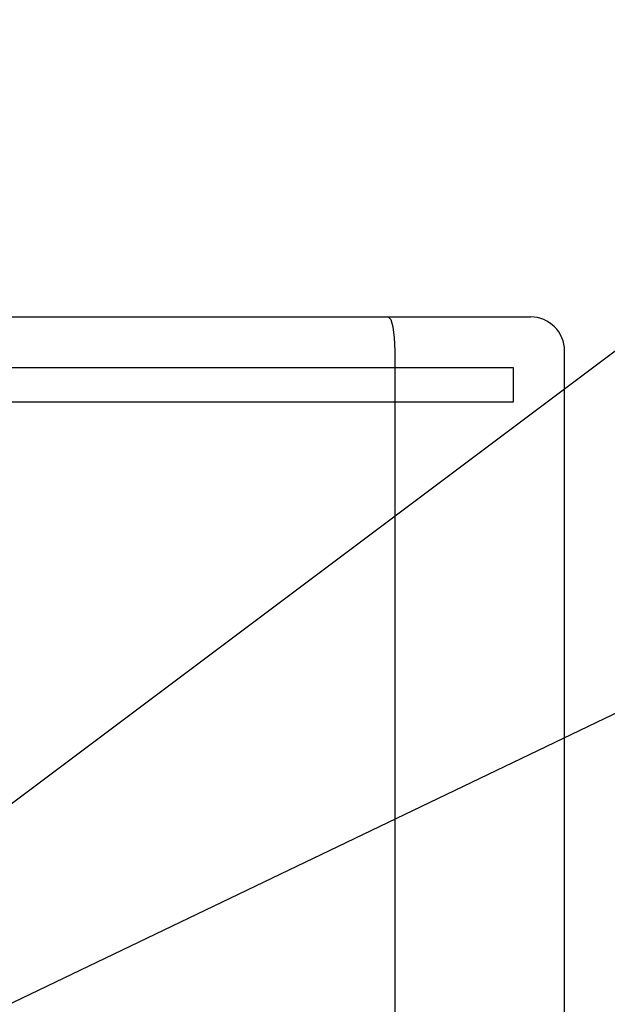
# Model space of a CAD drawing. Header units: millimetres. Extents: x 78 to 816, y 67 to 540.
# Tile 32 of 46: x 444 to 461, y 420 to 449. Entities that reach past the tile are written whole.
import ezdxf

# ---------------------------------------------------------------- set-up
doc = ezdxf.new("R2010")
doc.units = ezdxf.units.MM
doc.header["$LTSCALE"] = 0.319334
for name, color, linetype in [('ALL_CURVE', 7, 'Continuous'), ('ALL_FEATURES', 7, 'Continuous'), ('ALL_NOTE', 7, 'Continuous')]:
    doc.layers.add(name, color=color, linetype=linetype)

msp = doc.modelspace()

# ---------------------------------------------------------------- linework, layer by layer
at = {"layer": 'ALL_CURVE', "color": 4, "linetype": 'Continuous', "lineweight": 25}
for p, q in [((458.5, 438.5), (421.5, 438.5)), ((458.5, 437.5), (458.5, 438.5)), ((439.5, 437.5), (458.5, 437.5))]:
    msp.add_line(p, q, dxfattribs=at)
at = {"layer": 'ALL_FEATURES', "color": 7, "linetype": 'Continuous', "lineweight": 25}
for p, q in [((421, 440), (459, 440)), ((455, 439), (455, 409)), ((460, 281), (460, 439))]:
    msp.add_line(p, q, dxfattribs=at)
msp.add_lwpolyline([(454.807, 440), (454.88, 439.925), (454.943, 439.711), (454.985, 439.386), (455, 439)], dxfattribs=at)
msp.add_arc((459, 439), 1, 0, 90, dxfattribs=at)
at = {"layer": 'ALL_NOTE', "color": 2, "linetype": 'Continuous', "lineweight": 25}
for p, q in [((438.803, 422), (474.5, 448.758)), ((439.5, 417.764), (474.5, 434.567))]:
    msp.add_line(p, q, dxfattribs=at)

doc.saveas('drawing.dxf')
